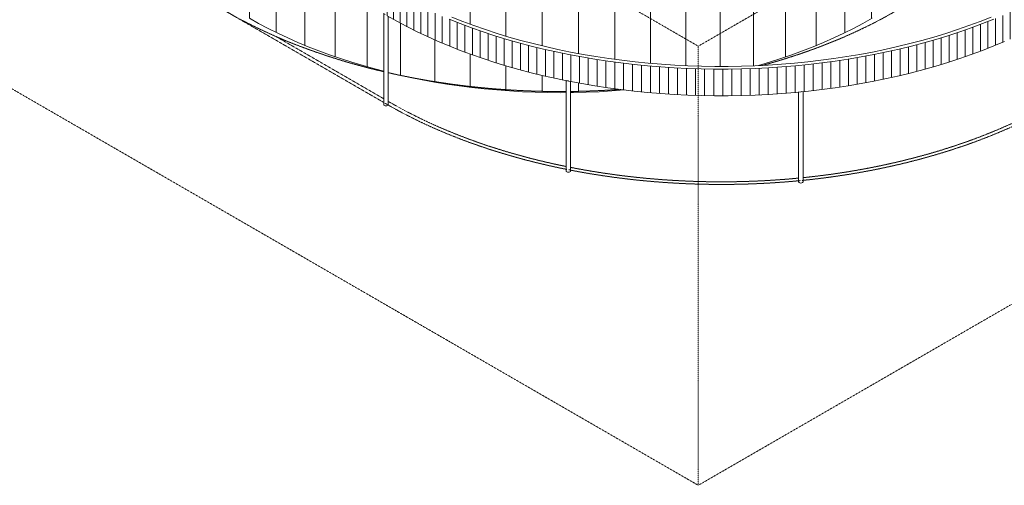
# Model space of a CAD drawing. Header units: millimetres. Extents: x 2807 to 348062, y -35711 to 43067.
# Tile 187 of 191: x 299146 to 331645, y -35711 to -20351. Entities that reach past the tile are written whole.
import ezdxf

# ---------------------------------------------------------------- set-up
doc = ezdxf.new("R2010")
doc.units = ezdxf.units.MM
doc.linetypes.add('THO_hhidden', pattern=[2.5, 1.5, -1])
doc.linetypes.add('THO_hidden', pattern=[6, 3, -3])
for name, color, linetype, lineweight, true_color in [('A-AREA', 1, 'Continuous', 13, 0xff0000), ('A-DETL', 7, 'Continuous', 13, 0x00a600), ('G-ANNO-SYMB', 7, 'THO_hidden', 13, 0xff8040)]:
    doc.layers.add(name, color=color, linetype=linetype, lineweight=lineweight, true_color=true_color)
for name, color, linetype, lineweight in [('A-WALL-PATT', 7, 'Continuous', 25), ('I-WALL', 7, 'Continuous', 18), ('S-COLS', 7, 'Continuous', 13)]:
    doc.layers.add(name, color=color, linetype=linetype, lineweight=lineweight)

# ---------------------------------------------------------------- blocks, each defined once
blk = doc.blocks.new('FP_709-02 isometrie dak _plotview_')
at = {"layer": 'A-WALL-PATT', "color": 8, "lineweight": 13, "true_color": 0x808080}
for p, q in [((47565, -20303), (47565, -17599)), ((68100, -20313), (68100, -17572)), ((48448, -20772), (48448, -18108)), ((67216, -20781), (67216, -17987)), ((66268, -21206), (66268, -18367)), ((49395, -21198), (49395, -18655)), ((65263, -21584), (65263, -18711)), ((64207, -21873), (64207, -19011)), ((50399, -21577), (50399, -19235)), ((52553, -19468), (52553, -19264)), ((53687, -20027), (53687, -19473)), ((61972, -21868), (61972, -19475)), ((63107, -21893), (63107, -19267)), ((54850, -20499), (54850, -19630)), ((56034, -20892), (56034, -19736)), ((57229, -21214), (57229, -19790)), ((58429, -21468), (58429, -19790)), ((59625, -21659), (59625, -19737)), ((60809, -21791), (60809, -19632)), ((51454, -21907), (51454, -19844)), ((52553, -22185), (52553, -20467)), ((53687, -22410), (53687, -21018)), ((54850, -22581), (54850, -21484)), ((56034, -22695), (56034, -21872)), ((57229, -22753), (57229, -22190)), ((58429, -22754), (58429, -22440)), ((59625, -22697), (59625, -22629))]:
    blk.add_line(p, q, dxfattribs=at)
blk = doc.blocks.new('NLRS_28_SCO_UN_houten kolom rond_gen_bcb - rond 150-V728-02 isometrie dak _plotview_')
at = {"layer": 'S-COLS'}
for p, q in [((65693, -22741), (65693, -25696)), ((65799, -22722), (65795, -22723)), ((65843, -25696), (65843, -22726))]:
    blk.add_line(p, q, dxfattribs=at)
for points in [[(65795, -22723, 0), (65766, -22726, 0), (65762, -22726, 0)], [(65795, -25736, 0), (65766, -25739, 0), (65737, -25735, 0), (65713, -25726, 0), (65698, -25711, 0), (65693, -25695, 0)], [(65843, -25696, 0), (65843, -25697, 0), (65836, -25713, 0), (65819, -25727, 0), (65795, -25736, 0)]]:
    blk.add_polyline3d(points, dxfattribs=at)
blk = doc.blocks.new('NLRS_28_SCO_UN_houten kolom rond_gen_bcb - rond 150-V729-02 isometrie dak _plotview_')
at = {"layer": 'S-COLS'}
for p, q in [((58017, -22361), (58017, -25339)), ((58167, -25339), (58167, -22391))]:
    blk.add_line(p, q, dxfattribs=at)
for points in [[(58093, -22369, 0), (58064, -22366, 0), (58046, -22360, 0)], [(58167, -25338, 0), (58162, -25355, 0), (58146, -25369, 0), (58122, -25378, 0), (58093, -25382, 0), (58064, -25379, 0), (58040, -25370, 0), (58023, -25356, 0), (58017, -25339, 0)]]:
    blk.add_polyline3d(points, dxfattribs=at)
blk = doc.blocks.new('NLRS_28_SCO_UN_houten kolom rond_gen_bcb - rond 150-V730-02 isometrie dak _plotview_')
at = {"layer": 'S-COLS'}
for p, q in [((51998, -20138), (51998, -23151)), ((52148, -23151), (52148, -20244)), ((52148, -23148), (52144, -23165))]:
    blk.add_line(p, q, dxfattribs=at)
for points in [[(52048, -20178, 0), (52023, -20170, 0), (52005, -20156, 0), (52003, -20153, 0)], [(52144, -23165, 0), (52129, -23180, 0), (52105, -23190, 0), (52077, -23194, 0), (52048, -23191, 0), (52023, -23183, 0), (52005, -23169, 0), (51998, -23153, 0), (51998, -23151, 0)]]:
    blk.add_polyline3d(points, dxfattribs=at)
blk = doc.blocks.new('FP_733-02 isometrie dak _plotview_')
at = {"layer": 'A-WALL-PATT', "color": 252, "lineweight": 13, "true_color": 0x9c978e}
for p, q in [((78740, -14119), (78740, -13238)), ((78746, -13946), (78746, -13064)), ((78711, -14465), (78711, -13584)), ((78728, -14293), (78728, -13411)), ((78659, -14811), (78659, -13929)), ((78688, -14638), (78688, -13756)), ((78584, -15154), (78584, -14273)), ((78624, -14983), (78624, -14101)), ((78486, -15496), (78486, -14614)), ((78538, -15325), (78538, -14444)), ((78428, -15666), (78428, -14784)), ((78297, -16004), (78297, -15122)), ((78365, -15835), (78365, -14954)), ((78142, -16339), (78142, -15457)), ((78222, -16172), (78222, -15290)), ((77966, -16670), (77966, -15788)), ((78057, -16505), (78057, -15623)), ((77767, -16997), (77767, -16115)), ((77869, -16834), (77869, -15952)), ((77547, -17319), (77547, -16437)), ((77660, -17159), (77660, -16277)), ((77306, -17636), (77306, -16755)), ((77429, -17479), (77429, -16597)), ((76905, -18102), (76905, -17220)), ((77044, -17948), (77044, -17066)), ((77177, -17793), (77177, -16911)), ((76612, -18404), (76612, -17522)), ((76761, -18254), (76761, -17372)), ((76299, -18700), (76299, -17818)), ((76458, -18553), (76458, -17671)), ((75967, -18988), (75967, -18106)), ((76135, -18845), (76135, -17963)), ((75615, -19269), (75615, -18387)), ((75793, -19129), (75793, -18248)), ((75054, -19675), (75054, -18793)), ((75246, -19542), (75246, -18660)), ((75433, -19406), (75433, -18525)), ((74658, -19935), (74658, -19053)), ((74858, -19806), (74858, -18924)), ((52112, -20225), (52112, -19344)), ((52326, -20347), (52326, -19465)), ((74031, -20308), (74031, -19427)), ((74244, -20186), (74244, -19304)), ((74453, -20062), (74453, -19180)), ((52544, -20466), (52544, -19584)), ((52766, -20582), (52766, -19700)), ((52992, -20696), (52992, -19814)), ((73369, -20660), (73369, -19778)), ((73594, -20545), (73594, -19663)), ((73814, -20428), (73814, -19546)), ((53222, -20808), (53222, -19926)), ((53455, -20916), (53455, -20035)), ((53692, -21023), (53692, -20141)), ((72672, -20989), (72672, -20107)), ((72908, -20882), (72908, -20000)), ((73140, -20772), (73140, -19890)), ((53933, -21126), (53933, -20244)), ((54177, -21227), (54177, -20345)), ((54424, -21325), (54424, -20444)), ((71944, -21294), (71944, -20413)), ((72190, -21195), (72190, -20314)), ((72433, -21094), (72433, -20212)), ((54674, -21421), (54674, -20539)), ((54928, -21513), (54928, -20632)), ((55184, -21603), (55184, -20721)), ((70928, -21663), (70928, -20781)), ((71186, -21575), (71186, -20693)), ((71442, -21484), (71442, -20602)), ((71695, -21391), (71695, -20509)), ((55444, -21690), (55444, -20808)), ((55706, -21774), (55706, -20892)), ((55971, -21855), (55971, -20974)), ((56239, -21934), (56239, -21052)), ((69866, -21985), (69866, -21103)), ((70135, -21909), (70135, -21027)), ((70402, -21830), (70402, -20948)), ((70666, -21748), (70666, -20866)), ((56509, -22009), (56509, -21127)), ((56782, -22081), (56782, -21199)), ((57057, -22150), (57057, -21268)), ((57335, -22216), (57335, -21334)), ((57614, -22279), (57614, -21397)), ((68483, -22320), (68483, -21438)), ((68764, -22259), (68764, -21377)), ((69043, -22195), (69043, -21313)), ((69319, -22128), (69319, -21246)), ((69594, -22058), (69594, -21176)), ((57896, -22339), (57896, -21457)), ((58179, -22396), (58179, -21514)), ((58465, -22449), (58465, -21567)), ((58752, -22499), (58752, -21618)), ((59040, -22547), (59040, -21665)), ((59331, -22591), (59331, -21709)), ((59622, -22631), (59622, -21749)), ((66760, -22619), (66760, -21737)), ((67051, -22577), (67051, -21695)), ((67340, -22532), (67340, -21650)), ((67629, -22484), (67629, -21602)), ((67915, -22432), (67915, -21551)), ((68200, -22378), (68200, -21496)), ((59915, -22669), (59915, -21787)), ((60209, -22703), (60209, -21821)), ((60505, -22734), (60505, -21852)), ((60801, -22762), (60801, -21880)), ((61098, -22786), (61098, -21904)), ((61396, -22807), (61396, -21925)), ((61694, -22825), (61694, -21943)), ((61993, -22839), (61993, -21957)), ((62292, -22850), (62292, -21969)), ((62592, -22858), (62592, -21976)), ((62892, -22863), (62892, -21981)), ((63192, -22864), (63192, -21982)), ((63492, -22862), (63492, -21980)), ((63792, -22856), (63792, -21974)), ((64092, -22847), (64092, -21965)), ((64391, -22835), (64391, -21953)), ((64690, -22820), (64690, -21938)), ((64988, -22801), (64988, -21919)), ((65286, -22779), (65286, -21897)), ((65583, -22753), (65583, -21871)), ((65878, -22724), (65878, -21843)), ((66173, -22692), (66173, -21811)), ((66467, -22657), (66467, -21775))]:
    blk.add_line(p, q, dxfattribs=at)
at = {"layer": 'I-WALL'}
blk.add_line((78744, -13856), (78744, -12974), dxfattribs=at)

msp = doc.modelspace()

# ---------------------------------------------------------------- linework, layer by layer
at = {"layer": 'A-AREA'}
for start_param, end_param in [(5.152581, 6.44603), (3.926991, 4.328774), (4.339094, 4.724066), (4.733635, 4.836932)]:
    msp.add_ellipse((316999, -13714), major_axis=(15600, 0), ratio=0.57735, start_param=start_param, end_param=end_param, dxfattribs=at)
at = {"layer": 'A-DETL', "color": 7, "linetype": 'THO_hhidden'}
for p, q in [((311169, -23085), (305973, -20086)), ((311162, -22959), (307600, -20902)), ((311383, -23086), (311311, -23045)), ((311277, -23148), (311211, -23110))]:
    msp.add_line(p, q, dxfattribs=at)
for centre, major_axis, start_param, end_param in [((316999, -13714), (15600, 0), 5.152581, 6.44603), ((316999, -13714), (15600, 0), 3.926991, 4.328774), ((316999, -13714), (15600, 0), 4.339094, 4.724066), ((316999, -13714), (15600, 0), 4.733635, 4.836932), ((322308, -16779), (15600, 0), 3.926991, 4.378971), ((322308, -16779), (15450, 0), 3.926991, 4.374084), ((322308, -16779), (15600, 0), 4.883568, 5.496319), ((322308, -16779), (15450, 0), 4.887987, 5.495832), ((322308, -16779), (15600, 0), 4.383135, 4.880664), ((322308, -16779), (15450, 0), 4.384309, 4.878142)]:
    msp.add_ellipse(centre, major_axis=major_axis, ratio=0.57735, start_param=start_param, end_param=end_param, dxfattribs=at)
at = {"layer": 'G-ANNO-SYMB'}
for p, q in [((321544, -21225), (261329, 13540)), ((321544, -35711), (261329, -945)), ((348062, -5915), (321544, -21225)), ((348062, -20401), (321544, -35711)), ((321544, -21225), (321544, -35711))]:
    msp.add_line(p, q, dxfattribs=at)
at = {"layer": 'I-WALL'}
for points in [[(311161, -22051, 0), (310864, -21973, 0), (310483, -21867, 0), (310108, -21754, 0), (309739, -21635, 0), (309376, -21510, 0), (309020, -21379, 0), (308670, -21242, 0), (308328, -21099, 0), (307992, -20951, 0), (307665, -20796, 0), (307345, -20637, 0), (307033, -20472, 0), (306730, -20302, 0)], [(317210, -22368, 0), (316856, -22295, 0), (316441, -22201, 0), (316030, -22101, 0), (315625, -21994, 0), (315225, -21881, 0), (314831, -21761, 0), (314443, -21634, 0), (314062, -21501, 0), (313687, -21362, 0), (313319, -21217, 0), (312959, -21066, 0), (312606, -20909, 0), (312261, -20746, 0), (311924, -20578, 0), (311596, -20404, 0), (311277, -20224, 0)], [(313319, -20335, 0), (313687, -20481, 0), (314062, -20620, 0), (314443, -20752, 0), (314831, -20879, 0), (315225, -20999, 0), (315625, -21112, 0), (316030, -21219, 0), (316441, -21319, 0), (316856, -21413, 0), (317276, -21499, 0), (317699, -21579, 0), (318127, -21651, 0), (318558, -21717, 0), (318992, -21775, 0), (319428, -21826, 0), (319867, -21870, 0), (320308, -21906, 0), (320751, -21936, 0), (321195, -21958, 0), (321639, -21972, 0), (322085, -21980, 0), (322530, -21980, 0), (322976, -21972, 0), (323420, -21958, 0), (323864, -21936, 0), (324307, -21906, 0), (324748, -21870, 0), (325187, -21826, 0), (325624, -21775, 0), (326058, -21717, 0), (326488, -21651, 0), (326916, -21579, 0), (327340, -21499, 0), (327759, -21413, 0), (328174, -21319, 0), (328585, -21219, 0), (328990, -21112, 0), (329390, -20999, 0), (329784, -20879, 0), (330172, -20752, 0), (330553, -20620, 0), (330928, -20481, 0), (331296, -20335, 0)], [(331209, -20265, 0), (330845, -20408, 0), (330474, -20546, 0), (330096, -20678, 0), (329712, -20803, 0), (329322, -20922, 0), (328926, -21034, 0), (328524, -21140, 0), (328118, -21239, 0), (327707, -21332, 0), (327291, -21417, 0), (326872, -21496, 0), (326448, -21568, 0), (326021, -21632, 0), (325592, -21690, 0), (325159, -21741, 0), (324724, -21784, 0), (324288, -21820, 0), (323849, -21850, 0), (323410, -21871, 0), (322969, -21886, 0), (322528, -21893, 0), (322087, -21893, 0), (321646, -21886, 0), (321205, -21871, 0), (320766, -21850, 0), (320327, -21820, 0), (319891, -21784, 0), (319456, -21741, 0), (319023, -21690, 0), (318594, -21632, 0), (318167, -21568, 0), (317744, -21496, 0), (317324, -21417, 0), (316908, -21332, 0), (316497, -21239, 0), (316091, -21140, 0), (315689, -21034, 0), (315293, -20922, 0), (314903, -20803, 0), (314519, -20678, 0), (314141, -20546, 0), (313770, -20408, 0), (313406, -20265, 0)], [(327279, -20302, 0), (326975, -20472, 0), (326664, -20637, 0), (326344, -20796, 0), (326016, -20951, 0), (325681, -21099, 0), (325338, -21242, 0), (324989, -21379, 0), (324632, -21510, 0), (324269, -21635, 0), (323900, -21754, 0), (323530, -21865, 0)], [(331656, -21066, 0), (331296, -21217, 0), (330928, -21362, 0), (330553, -21501, 0), (330172, -21634, 0), (329784, -21761, 0), (329390, -21881, 0), (328990, -21994, 0), (328585, -22101, 0), (328174, -22201, 0), (327759, -22295, 0), (327340, -22381, 0), (326916, -22461, 0), (326488, -22533, 0), (326058, -22598, 0), (325624, -22657, 0), (325187, -22708, 0), (324962, -22731, 0)], [(317181, -22758, 0), (317004, -22759, 0), (316582, -22755, 0), (316159, -22745, 0), (315738, -22727, 0), (315317, -22702, 0), (314898, -22670, 0), (314481, -22632, 0), (314066, -22586, 0), (313653, -22533, 0), (313244, -22473, 0), (312837, -22407, 0), (312434, -22333, 0), (312035, -22253, 0), (311640, -22166, 0), (311311, -22088, 0)], [(324925, -22735, 0), (324748, -22752, 0), (324307, -22788, 0), (323864, -22818, 0), (323420, -22840, 0), (322976, -22854, 0), (322530, -22862, 0), (322085, -22862, 0), (321639, -22854, 0), (321195, -22840, 0), (320751, -22818, 0), (320308, -22788, 0), (319867, -22752, 0), (319428, -22708, 0), (318992, -22657, 0), (318558, -22598, 0), (318127, -22533, 0), (317699, -22461, 0), (317276, -22381, 0), (317258, -22378, 0)], [(319110, -22670, 0), (318691, -22702, 0), (318271, -22727, 0), (317849, -22745, 0), (317427, -22755, 0), (317330, -22757, 0)]]:
    msp.add_polyline3d(points, dxfattribs=at)

# ---------------------------------------------------------------- block references
for name in ['FP_733-02 isometrie dak _plotview_', 'FP_709-02 isometrie dak _plotview_']:
    msp.add_blockref(name, (259163, 0), dxfattribs=at)
at = {"layer": 'S-COLS'}
for name in ['NLRS_28_SCO_UN_houten kolom rond_gen_bcb - rond 150-V730-02 isometrie dak _plotview_', 'NLRS_28_SCO_UN_houten kolom rond_gen_bcb - rond 150-V729-02 isometrie dak _plotview_', 'NLRS_28_SCO_UN_houten kolom rond_gen_bcb - rond 150-V728-02 isometrie dak _plotview_']:
    msp.add_blockref(name, (259163, 0), dxfattribs=at)

doc.saveas('drawing.dxf')
